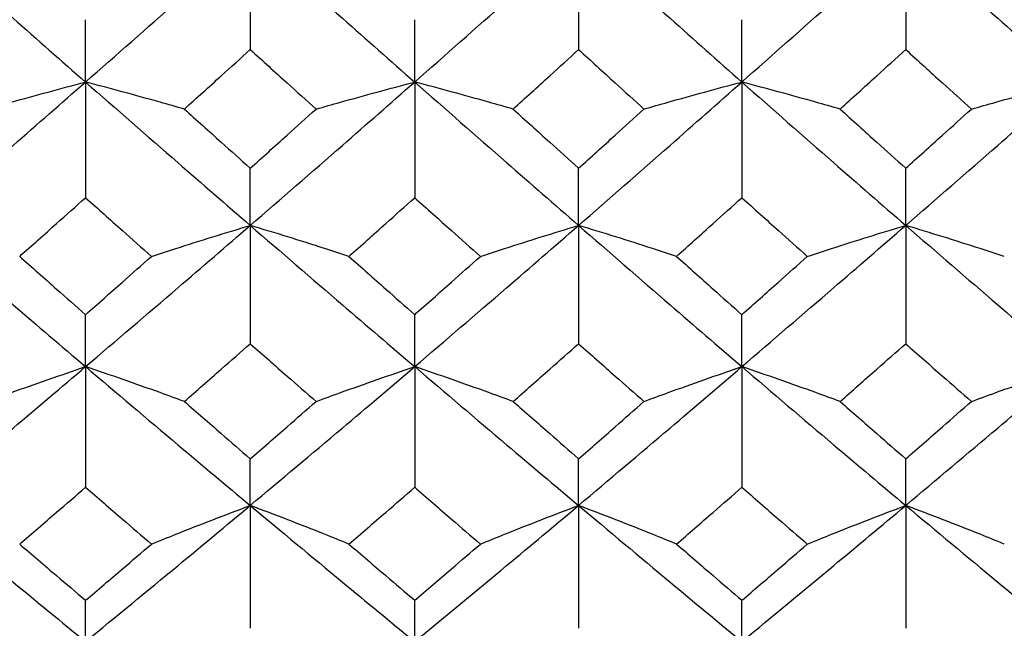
# Model space of a CAD drawing. Header units: inches. Extents: x 1.7 to 20.7, y 4 to 15.1.
# Tile 38 of 54: x 13.583 to 13.999, y 11.248 to 11.505. Entities that reach past the tile are written whole.
import ezdxf

# ---------------------------------------------------------------- set-up
doc = ezdxf.new("R2010")
doc.units = ezdxf.units.IN
doc.header["$MEASUREMENT"] = 0

msp = doc.modelspace()

# ---------------------------------------------------------------- linework, layer by layer
at = {"color": 7, "linetype": 'Continuous', "lineweight": 25}
for p, q in [((13.68046, 11.54053), (13.68046, 11.49283)), ((13.81938, 11.54053), (13.81938, 11.49283)), ((13.95778, 11.54053), (13.95778, 11.49283)), ((13.61079, 11.47912), (13.61079, 11.50545)), ((13.75004, 11.47912), (13.75004, 11.50545)), ((13.88846, 11.47912), (13.88846, 11.50545)), ((13.61079, 11.47912), (13.61079, 11.43023)), ((13.75004, 11.47912), (13.75004, 11.43023)), ((13.88846, 11.47912), (13.88846, 11.43023)), ((13.68046, 11.41851), (13.68046, 11.44268)), ((13.81938, 11.41851), (13.81938, 11.44268)), ((13.95778, 11.41851), (13.95778, 11.44268)), ((13.68046, 11.41851), (13.68046, 11.36852)), ((13.81938, 11.41851), (13.81938, 11.36852)), ((13.95778, 11.41851), (13.95778, 11.36852)), ((13.61079, 11.35882), (13.61079, 11.38078)), ((13.75004, 11.35882), (13.75004, 11.38078)), ((13.88846, 11.35882), (13.88846, 11.38078)), ((13.61079, 11.35882), (13.61079, 11.30782)), ((13.75004, 11.35882), (13.75004, 11.30782)), ((13.88846, 11.35882), (13.88846, 11.30782)), ((13.68046, 11.30015), (13.68046, 11.31987)), ((13.81938, 11.30015), (13.81938, 11.31987)), ((13.95778, 11.30015), (13.95778, 11.31987)), ((13.68046, 11.30015), (13.68046, 11.24824)), ((13.81938, 11.30015), (13.81938, 11.24824)), ((13.95778, 11.30015), (13.95778, 11.24824)), ((13.61079, 11.24262), (13.61079, 11.26006)), ((13.75004, 11.24262), (13.75004, 11.26006)), ((13.88846, 11.24262), (13.88846, 11.26006))]:
    msp.add_line(p, q, dxfattribs=at)
for points, knots in [([(13.54115, 11.54053), (13.55414, 11.52902), (13.57735, 11.50845), (13.60057, 11.48809), (13.61079, 11.47912)], [0, 0, 0, 0, 0.559814, 1, 1, 1, 1]), ([(13.61079, 11.47912), (13.6238, 11.49053), (13.64702, 11.51091), (13.67024, 11.53148), (13.68046, 11.54053)], [0, 0, 0, 0, 0.56006, 1, 1, 1, 1]), ([(13.68046, 11.54053), (13.69346, 11.52902), (13.71666, 11.50847), (13.73984, 11.48808), (13.75004, 11.47912)], [0, 0, 0, 0, 0.560305, 1, 1, 1, 1]), ([(13.75004, 11.47912), (13.763, 11.49054), (13.78613, 11.5109), (13.80923, 11.53148), (13.81938, 11.54053)], [0, 0, 0, 0, 0.560549, 1, 1, 1, 1]), ([(13.81938, 11.54053), (13.83228, 11.52902), (13.8553, 11.50846), (13.87833, 11.48808), (13.88846, 11.47912)], [0, 0, 0, 0, 0.560043, 1, 1, 1, 1]), ([(13.88846, 11.47912), (13.90137, 11.49053), (13.92446, 11.51093), (13.94759, 11.53148), (13.95778, 11.54053)], [0, 0, 0, 0, 0.559436, 1, 1, 1, 1]), ([(13.95778, 11.54053), (13.97075, 11.52902), (13.99393, 11.50845), (14.01712, 11.48809), (14.02734, 11.47912)], [0, 0, 0, 0, 0.559681, 1, 1, 1, 1]), ([(13.65259, 11.46769), (13.6578, 11.47238), (13.66709, 11.48074), (13.67637, 11.48914), (13.68046, 11.49283)], [0, 0, 0, 0, 0.560052, 1, 1, 1, 1]), ([(13.68046, 11.49283), (13.68566, 11.48813), (13.69494, 11.47974), (13.70423, 11.47137), (13.70831, 11.46769)], [0, 0, 0, 0, 0.56009, 1, 1, 1, 1]), ([(13.79168, 11.46769), (13.79685, 11.47238), (13.80609, 11.48074), (13.81532, 11.48914), (13.81938, 11.49283)], [0, 0, 0, 0, 0.560245, 1, 1, 1, 1]), ([(13.81938, 11.49283), (13.82455, 11.48813), (13.83377, 11.47974), (13.84298, 11.47137), (13.84703, 11.46769)], [0, 0, 0, 0, 0.560284, 1, 1, 1, 1]), ([(13.93001, 11.46769), (13.93519, 11.47238), (13.94444, 11.48074), (13.9537, 11.48914), (13.95778, 11.49283)], [0, 0, 0, 0, 0.559805, 1, 1, 1, 1]), ([(13.95778, 11.49283), (13.96296, 11.48813), (13.97223, 11.47973), (13.9815, 11.47137), (13.98558, 11.46769)], [0, 0, 0, 0, 0.559844, 1, 1, 1, 1]), ([(13.54115, 11.41851), (13.55414, 11.42977), (13.57735, 11.44987), (13.60057, 11.47018), (13.61079, 11.47912)], [0, 0, 0, 0, 0.559814, 1, 1, 1, 1]), ([(13.56899, 11.46769), (13.57242, 11.46866), (13.58099, 11.47108), (13.59488, 11.4749), (13.60549, 11.47772), (13.61079, 11.47912)], [0, 0, 0, 0, 0.249939, 0.624927, 1, 1, 1, 1]), ([(13.61079, 11.47912), (13.6238, 11.46775), (13.64702, 11.44744), (13.67024, 11.42735), (13.68046, 11.41851)], [0, 0, 0, 0, 0.56006, 1, 1, 1, 1]), ([(13.65259, 11.46769), (13.64917, 11.46866), (13.6406, 11.47108), (13.6267, 11.4749), (13.61609, 11.47772), (13.61079, 11.47912)], [0, 0, 0, 0, 0.24994, 0.624929, 1, 1, 1, 1]), ([(13.68046, 11.41851), (13.69346, 11.42977), (13.71666, 11.44986), (13.73984, 11.47018), (13.75004, 11.47912)], [0, 0, 0, 0, 0.560305, 1, 1, 1, 1]), ([(13.70831, 11.46769), (13.71173, 11.46866), (13.72029, 11.47108), (13.73416, 11.4749), (13.74474, 11.47771), (13.75004, 11.47912)], [0, 0, 0, 0, 0.249942, 0.624931, 1, 1, 1, 1]), ([(13.75004, 11.47912), (13.763, 11.46775), (13.78613, 11.44746), (13.80923, 11.42735), (13.81938, 11.41851)], [0, 0, 0, 0, 0.560549, 1, 1, 1, 1]), ([(13.79168, 11.46769), (13.78827, 11.46866), (13.77974, 11.47108), (13.76589, 11.47491), (13.75532, 11.47772), (13.75004, 11.47912)], [0, 0, 0, 0, 0.2499363, 0.6249243, 1, 1, 1, 1]), ([(13.81938, 11.41851), (13.83228, 11.42977), (13.8553, 11.44987), (13.87833, 11.47018), (13.88846, 11.47912)], [0, 0, 0, 0, 0.560043, 1, 1, 1, 1]), ([(13.84703, 11.46769), (13.85042, 11.46866), (13.85891, 11.47108), (13.87268, 11.47491), (13.8832, 11.47772), (13.88846, 11.47912)], [0, 0, 0, 0, 0.249938, 0.624924, 1, 1, 1, 1]), ([(13.88846, 11.47912), (13.90137, 11.46775), (13.92446, 11.44743), (13.94759, 11.42735), (13.95778, 11.41851)], [0, 0, 0, 0, 0.559436, 1, 1, 1, 1]), ([(13.93001, 11.46769), (13.9266, 11.46866), (13.91808, 11.47108), (13.90426, 11.4749), (13.89373, 11.47771), (13.88846, 11.47912)], [0, 0, 0, 0, 0.249944, 0.624934, 1, 1, 1, 1]), ([(13.95778, 11.41851), (13.97075, 11.42977), (13.99393, 11.44988), (14.01712, 11.47018), (14.02734, 11.47912)], [0, 0, 0, 0, 0.559681, 1, 1, 1, 1]), ([(13.98558, 11.46769), (13.989, 11.46866), (13.99756, 11.47108), (14.01144, 11.47491), (14.02204, 11.47772), (14.02734, 11.47912)], [0, 0, 0, 0, 0.249938, 0.624926, 1, 1, 1, 1]), ([(13.65259, 11.46769), (13.6578, 11.46301), (13.66709, 11.45466), (13.67637, 11.44634), (13.68046, 11.44268)], [0, 0, 0, 0, 0.560052, 1, 1, 1, 1]), ([(13.68046, 11.44268), (13.68566, 11.44734), (13.69494, 11.45566), (13.70423, 11.46402), (13.70831, 11.46769)], [0, 0, 0, 0, 0.5600903, 1, 1, 1, 1]), ([(13.79168, 11.46769), (13.79685, 11.46301), (13.80609, 11.45467), (13.81532, 11.44634), (13.81938, 11.44268)], [0, 0, 0, 0, 0.560245, 1, 1, 1, 1]), ([(13.81938, 11.44268), (13.82455, 11.44734), (13.83377, 11.45566), (13.84298, 11.46402), (13.84703, 11.46769)], [0, 0, 0, 0, 0.5602837, 1, 1, 1, 1]), ([(13.93001, 11.46769), (13.93519, 11.46302), (13.94444, 11.45466), (13.9537, 11.44634), (13.95778, 11.44268)], [0, 0, 0, 0, 0.559805, 1, 1, 1, 1]), ([(13.95778, 11.44268), (13.96296, 11.44734), (13.97223, 11.45566), (13.9815, 11.46402), (13.98558, 11.46769)], [0, 0, 0, 0, 0.559844, 1, 1, 1, 1]), ([(13.58292, 11.40543), (13.58812, 11.41005), (13.59741, 11.4183), (13.6067, 11.42658), (13.61079, 11.43023)], [0, 0, 0, 0, 0.559955, 1, 1, 1, 1]), ([(13.61079, 11.43023), (13.61599, 11.42559), (13.62528, 11.41731), (13.63457, 11.40906), (13.63866, 11.40543)], [0, 0, 0, 0, 0.559994, 1, 1, 1, 1]), ([(13.72223, 11.40543), (13.72742, 11.41005), (13.73669, 11.4183), (13.74596, 11.42659), (13.75004, 11.43023)], [0, 0, 0, 0, 0.560148, 1, 1, 1, 1]), ([(13.75004, 11.43023), (13.75522, 11.42559), (13.76448, 11.41731), (13.77374, 11.40906), (13.77781, 11.40543)], [0, 0, 0, 0, 0.560187, 1, 1, 1, 1]), ([(13.86083, 11.40543), (13.86598, 11.41005), (13.87519, 11.4183), (13.8844, 11.42658), (13.88846, 11.43023)], [0, 0, 0, 0, 0.5597087, 1, 1, 1, 1]), ([(13.88846, 11.43023), (13.89362, 11.42559), (13.90285, 11.4173), (13.91208, 11.40906), (13.91615, 11.40543)], [0, 0, 0, 0, 0.5597473, 1, 1, 1, 1]), ([(13.54115, 11.41851), (13.55414, 11.4073), (13.57735, 11.38728), (13.60057, 11.36752), (13.61079, 11.35882)], [0, 0, 0, 0, 0.559814, 1, 1, 1, 1]), ([(13.61079, 11.35882), (13.6238, 11.36989), (13.64702, 11.38967), (13.67024, 11.4097), (13.68046, 11.41851)], [0, 0, 0, 0, 0.56006, 1, 1, 1, 1]), ([(13.63866, 11.40543), (13.64209, 11.40654), (13.65066, 11.40931), (13.66456, 11.41369), (13.67516, 11.4169), (13.68046, 11.41851)], [0, 0, 0, 0, 0.249941, 0.624929, 1, 1, 1, 1]), ([(13.68046, 11.41851), (13.69346, 11.4073), (13.71666, 11.3873), (13.73984, 11.36751), (13.75004, 11.35882)], [0, 0, 0, 0, 0.560305, 1, 1, 1, 1]), ([(13.72223, 11.40543), (13.7188, 11.40654), (13.71024, 11.40931), (13.69636, 11.41369), (13.68576, 11.4169), (13.68046, 11.41851)], [0, 0, 0, 0, 0.249938, 0.624926, 1, 1, 1, 1]), ([(13.75004, 11.35882), (13.763, 11.3699), (13.78613, 11.38966), (13.80923, 11.4097), (13.81938, 11.41851)], [0, 0, 0, 0, 0.560549, 1, 1, 1, 1]), ([(13.77781, 11.40543), (13.78122, 11.40654), (13.78974, 11.40931), (13.80357, 11.41368), (13.81411, 11.4169), (13.81938, 11.41851)], [0, 0, 0, 0, 0.249944, 0.624933, 1, 1, 1, 1]), ([(13.81938, 11.41851), (13.83228, 11.4073), (13.8553, 11.38729), (13.87833, 11.36752), (13.88846, 11.35882)], [0, 0, 0, 0, 0.560043, 1, 1, 1, 1]), ([(13.86083, 11.40543), (13.85743, 11.40654), (13.84894, 11.40932), (13.83516, 11.41369), (13.82464, 11.4169), (13.81938, 11.41851)], [0, 0, 0, 0, 0.249936, 0.624923, 1, 1, 1, 1]), ([(13.88846, 11.35882), (13.90137, 11.36989), (13.92446, 11.38969), (13.94759, 11.4097), (13.95778, 11.41851)], [0, 0, 0, 0, 0.559436, 1, 1, 1, 1]), ([(13.91615, 11.40543), (13.91956, 11.40654), (13.92809, 11.40931), (13.94193, 11.41369), (13.95249, 11.4169), (13.95778, 11.41851)], [0, 0, 0, 0, 0.249936, 0.624924, 1, 1, 1, 1]), ([(13.95778, 11.41851), (13.97075, 11.4073), (13.99393, 11.38728), (14.01712, 11.36752), (14.02734, 11.35882)], [0, 0, 0, 0, 0.559681, 1, 1, 1, 1]), ([(13.99949, 11.40543), (13.99607, 11.40654), (13.98752, 11.40931), (13.97365, 11.41368), (13.96307, 11.4169), (13.95778, 11.41851)], [0, 0, 0, 0, 0.2499425, 0.6249317, 1, 1, 1, 1]), ([(13.58292, 11.40543), (13.58812, 11.40082), (13.59741, 11.39259), (13.6067, 11.38439), (13.61079, 11.38078)], [0, 0, 0, 0, 0.559955, 1, 1, 1, 1]), ([(13.61079, 11.38078), (13.61599, 11.38537), (13.62528, 11.39357), (13.63457, 11.40181), (13.63866, 11.40543)], [0, 0, 0, 0, 0.559994, 1, 1, 1, 1]), ([(13.72223, 11.40543), (13.72742, 11.40082), (13.73669, 11.39259), (13.74596, 11.38439), (13.75004, 11.38078)], [0, 0, 0, 0, 0.560148, 1, 1, 1, 1]), ([(13.75004, 11.38078), (13.75522, 11.38537), (13.76448, 11.39357), (13.77374, 11.40181), (13.77781, 11.40543)], [0, 0, 0, 0, 0.560187, 1, 1, 1, 1]), ([(13.86083, 11.40543), (13.86598, 11.40082), (13.87519, 11.39258), (13.8844, 11.38439), (13.88846, 11.38078)], [0, 0, 0, 0, 0.559709, 1, 1, 1, 1]), ([(13.88846, 11.38078), (13.89362, 11.38537), (13.90285, 11.39357), (13.91208, 11.40181), (13.91615, 11.40543)], [0, 0, 0, 0, 0.5597473, 1, 1, 1, 1]), ([(13.65259, 11.34411), (13.6578, 11.34866), (13.66709, 11.35677), (13.67637, 11.36493), (13.68046, 11.36852)], [0, 0, 0, 0, 0.560052, 1, 1, 1, 1]), ([(13.68046, 11.36852), (13.68566, 11.36395), (13.69494, 11.3558), (13.70423, 11.34768), (13.70831, 11.34411)], [0, 0, 0, 0, 0.56009, 1, 1, 1, 1]), ([(13.79168, 11.34411), (13.79685, 11.34866), (13.80609, 11.35677), (13.81532, 11.36493), (13.81938, 11.36852)], [0, 0, 0, 0, 0.560245, 1, 1, 1, 1]), ([(13.81938, 11.36852), (13.82455, 11.36395), (13.83377, 11.3558), (13.84298, 11.34768), (13.84703, 11.34411)], [0, 0, 0, 0, 0.560284, 1, 1, 1, 1]), ([(13.93001, 11.34411), (13.93519, 11.34866), (13.94444, 11.35677), (13.9537, 11.36493), (13.95778, 11.36852)], [0, 0, 0, 0, 0.5598054, 1, 1, 1, 1]), ([(13.95778, 11.36852), (13.96296, 11.36395), (13.97223, 11.35579), (13.9815, 11.34768), (13.98558, 11.34411)], [0, 0, 0, 0, 0.559844, 1, 1, 1, 1]), ([(13.54115, 11.30015), (13.55414, 11.31103), (13.57735, 11.33046), (13.60057, 11.35015), (13.61079, 11.35882)], [0, 0, 0, 0, 0.559814, 1, 1, 1, 1]), ([(13.56899, 11.34411), (13.57242, 11.34536), (13.58099, 11.34847), (13.59488, 11.35339), (13.60549, 11.35701), (13.61079, 11.35882)], [0, 0, 0, 0, 0.249939, 0.624927, 1, 1, 1, 1]), ([(13.61079, 11.35882), (13.6238, 11.34779), (13.64702, 11.32811), (13.67024, 11.30869), (13.68046, 11.30015)], [0, 0, 0, 0, 0.56006, 1, 1, 1, 1]), ([(13.65259, 11.34411), (13.64917, 11.34536), (13.6406, 11.34847), (13.6267, 11.35339), (13.61609, 11.35701), (13.61079, 11.35882)], [0, 0, 0, 0, 0.24994, 0.624929, 1, 1, 1, 1]), ([(13.68046, 11.30015), (13.69346, 11.31103), (13.71666, 11.33045), (13.73984, 11.35015), (13.75004, 11.35882)], [0, 0, 0, 0, 0.560305, 1, 1, 1, 1]), ([(13.70831, 11.34411), (13.71173, 11.34536), (13.72029, 11.34847), (13.73416, 11.35339), (13.74474, 11.35701), (13.75004, 11.35882)], [0, 0, 0, 0, 0.249942, 0.624931, 1, 1, 1, 1]), ([(13.75004, 11.35882), (13.763, 11.34779), (13.78613, 11.32812), (13.80923, 11.30869), (13.81938, 11.30015)], [0, 0, 0, 0, 0.560549, 1, 1, 1, 1]), ([(13.79168, 11.34411), (13.78827, 11.34536), (13.77974, 11.34848), (13.76589, 11.35339), (13.75532, 11.35701), (13.75004, 11.35882)], [0, 0, 0, 0, 0.249936, 0.624924, 1, 1, 1, 1]), ([(13.81938, 11.30015), (13.83228, 11.31103), (13.8553, 11.33045), (13.87833, 11.35015), (13.88846, 11.35882)], [0, 0, 0, 0, 0.560043, 1, 1, 1, 1]), ([(13.84703, 11.34411), (13.85042, 11.34536), (13.85891, 11.34847), (13.87268, 11.35339), (13.8832, 11.35701), (13.88846, 11.35882)], [0, 0, 0, 0, 0.249938, 0.624924, 1, 1, 1, 1]), ([(13.88846, 11.35882), (13.90137, 11.34779), (13.92446, 11.32809), (13.94759, 11.30869), (13.95778, 11.30015)], [0, 0, 0, 0, 0.559436, 1, 1, 1, 1]), ([(13.93001, 11.34411), (13.9266, 11.34536), (13.91808, 11.34847), (13.90426, 11.35339), (13.89373, 11.35701), (13.88846, 11.35882)], [0, 0, 0, 0, 0.249944, 0.624934, 1, 1, 1, 1]), ([(13.95778, 11.30015), (13.97075, 11.31103), (13.99393, 11.33046), (14.01712, 11.35015), (14.02734, 11.35882)], [0, 0, 0, 0, 0.559681, 1, 1, 1, 1]), ([(13.98558, 11.34411), (13.989, 11.34536), (13.99756, 11.34847), (14.01144, 11.35339), (14.02204, 11.35701), (14.02734, 11.35882)], [0, 0, 0, 0, 0.249938, 0.624926, 1, 1, 1, 1]), ([(13.65259, 11.34411), (13.6578, 11.33957), (13.66709, 11.33147), (13.67637, 11.32342), (13.68046, 11.31987)], [0, 0, 0, 0, 0.560052, 1, 1, 1, 1]), ([(13.68046, 11.31987), (13.68566, 11.32438), (13.69494, 11.33244), (13.70423, 11.34055), (13.70831, 11.34411)], [0, 0, 0, 0, 0.56009, 1, 1, 1, 1]), ([(13.79168, 11.34411), (13.79685, 11.33957), (13.80609, 11.33148), (13.81532, 11.32342), (13.81938, 11.31987)], [0, 0, 0, 0, 0.560245, 1, 1, 1, 1]), ([(13.81938, 11.31987), (13.82455, 11.32438), (13.83377, 11.33244), (13.84298, 11.34055), (13.84703, 11.34411)], [0, 0, 0, 0, 0.5602837, 1, 1, 1, 1]), ([(13.93001, 11.34411), (13.93519, 11.33957), (13.94444, 11.33147), (13.9537, 11.32342), (13.95778, 11.31987)], [0, 0, 0, 0, 0.559805, 1, 1, 1, 1]), ([(13.95778, 11.31987), (13.96296, 11.32438), (13.97223, 11.33244), (13.9815, 11.34054), (13.98558, 11.34411)], [0, 0, 0, 0, 0.559844, 1, 1, 1, 1]), ([(13.58292, 11.28384), (13.58812, 11.28831), (13.59741, 11.29628), (13.6067, 11.30429), (13.61079, 11.30782)], [0, 0, 0, 0, 0.559955, 1, 1, 1, 1]), ([(13.61079, 11.30782), (13.61599, 11.30333), (13.62528, 11.29532), (13.63457, 11.28735), (13.63866, 11.28384)], [0, 0, 0, 0, 0.559994, 1, 1, 1, 1]), ([(13.72223, 11.28384), (13.72742, 11.28831), (13.73669, 11.29627), (13.74596, 11.30429), (13.75004, 11.30782)], [0, 0, 0, 0, 0.560148, 1, 1, 1, 1]), ([(13.75004, 11.30782), (13.75522, 11.30333), (13.76448, 11.29532), (13.77374, 11.28735), (13.77781, 11.28384)], [0, 0, 0, 0, 0.560187, 1, 1, 1, 1]), ([(13.86083, 11.28384), (13.86598, 11.28831), (13.87519, 11.29628), (13.8844, 11.30429), (13.88846, 11.30782)], [0, 0, 0, 0, 0.559709, 1, 1, 1, 1]), ([(13.88846, 11.30782), (13.89362, 11.30333), (13.90285, 11.29531), (13.91208, 11.28735), (13.91615, 11.28384)], [0, 0, 0, 0, 0.559747, 1, 1, 1, 1]), ([(13.54115, 11.30015), (13.55414, 11.28933), (13.57735, 11.27), (13.60057, 11.25099), (13.61079, 11.24262)], [0, 0, 0, 0, 0.559814, 1, 1, 1, 1]), ([(13.61079, 11.24262), (13.6238, 11.25328), (13.64702, 11.27231), (13.67024, 11.29164), (13.68046, 11.30015)], [0, 0, 0, 0, 0.56006, 1, 1, 1, 1]), ([(13.63866, 11.28384), (13.64209, 11.28523), (13.65066, 11.28868), (13.66456, 11.29413), (13.67516, 11.29814), (13.68046, 11.30015)], [0, 0, 0, 0, 0.249941, 0.624929, 1, 1, 1, 1]), ([(13.68046, 11.30015), (13.69346, 11.28933), (13.71666, 11.27002), (13.73984, 11.25099), (13.75004, 11.24262)], [0, 0, 0, 0, 0.560305, 1, 1, 1, 1]), ([(13.72223, 11.28384), (13.7188, 11.28523), (13.71024, 11.28868), (13.69636, 11.29413), (13.68576, 11.29814), (13.68046, 11.30015)], [0, 0, 0, 0, 0.2499381, 0.6249265, 1, 1, 1, 1]), ([(13.75004, 11.24262), (13.763, 11.25328), (13.78613, 11.2723), (13.80923, 11.29165), (13.81938, 11.30015)], [0, 0, 0, 0, 0.560549, 1, 1, 1, 1]), ([(13.77781, 11.28384), (13.78122, 11.28523), (13.78974, 11.28868), (13.80357, 11.29413), (13.81411, 11.29814), (13.81938, 11.30015)], [0, 0, 0, 0, 0.249944, 0.624933, 1, 1, 1, 1]), ([(13.81938, 11.30015), (13.83228, 11.28933), (13.8553, 11.27001), (13.87833, 11.25099), (13.88846, 11.24262)], [0, 0, 0, 0, 0.560043, 1, 1, 1, 1]), ([(13.86083, 11.28384), (13.85743, 11.28523), (13.84894, 11.28868), (13.83516, 11.29414), (13.82464, 11.29814), (13.81938, 11.30015)], [0, 0, 0, 0, 0.249936, 0.624923, 1, 1, 1, 1]), ([(13.88846, 11.24262), (13.90137, 11.25328), (13.92446, 11.27233), (13.94759, 11.29164), (13.95778, 11.30015)], [0, 0, 0, 0, 0.559436, 1, 1, 1, 1]), ([(13.91615, 11.28384), (13.91956, 11.28523), (13.92809, 11.28868), (13.94193, 11.29414), (13.95249, 11.29814), (13.95778, 11.30015)], [0, 0, 0, 0, 0.249936, 0.624924, 1, 1, 1, 1]), ([(13.95778, 11.30015), (13.97075, 11.28933), (13.99393, 11.27), (14.01712, 11.25099), (14.02734, 11.24262)], [0, 0, 0, 0, 0.559681, 1, 1, 1, 1]), ([(13.99949, 11.28384), (13.99607, 11.28523), (13.98752, 11.28868), (13.97365, 11.29413), (13.96307, 11.29814), (13.95778, 11.30015)], [0, 0, 0, 0, 0.2499425, 0.6249317, 1, 1, 1, 1]), ([(13.58292, 11.28384), (13.58812, 11.27939), (13.59741, 11.27144), (13.6067, 11.26354), (13.61079, 11.26006)], [0, 0, 0, 0, 0.559955, 1, 1, 1, 1]), ([(13.61079, 11.26006), (13.61599, 11.26449), (13.62528, 11.27239), (13.63457, 11.28034), (13.63866, 11.28384)], [0, 0, 0, 0, 0.559994, 1, 1, 1, 1]), ([(13.72223, 11.28384), (13.72742, 11.27939), (13.73669, 11.27144), (13.74596, 11.26354), (13.75004, 11.26006)], [0, 0, 0, 0, 0.560148, 1, 1, 1, 1]), ([(13.75004, 11.26006), (13.75522, 11.26449), (13.76448, 11.27239), (13.77374, 11.28035), (13.77781, 11.28384)], [0, 0, 0, 0, 0.560187, 1, 1, 1, 1]), ([(13.86083, 11.28384), (13.86598, 11.27939), (13.87519, 11.27144), (13.8844, 11.26354), (13.88846, 11.26006)], [0, 0, 0, 0, 0.5597087, 1, 1, 1, 1]), ([(13.88846, 11.26006), (13.89362, 11.26449), (13.90285, 11.27239), (13.91208, 11.28034), (13.91615, 11.28384)], [0, 0, 0, 0, 0.559747, 1, 1, 1, 1])]:
    msp.add_open_spline(points, degree=3, knots=knots, dxfattribs=at)

doc.saveas('drawing.dxf')
